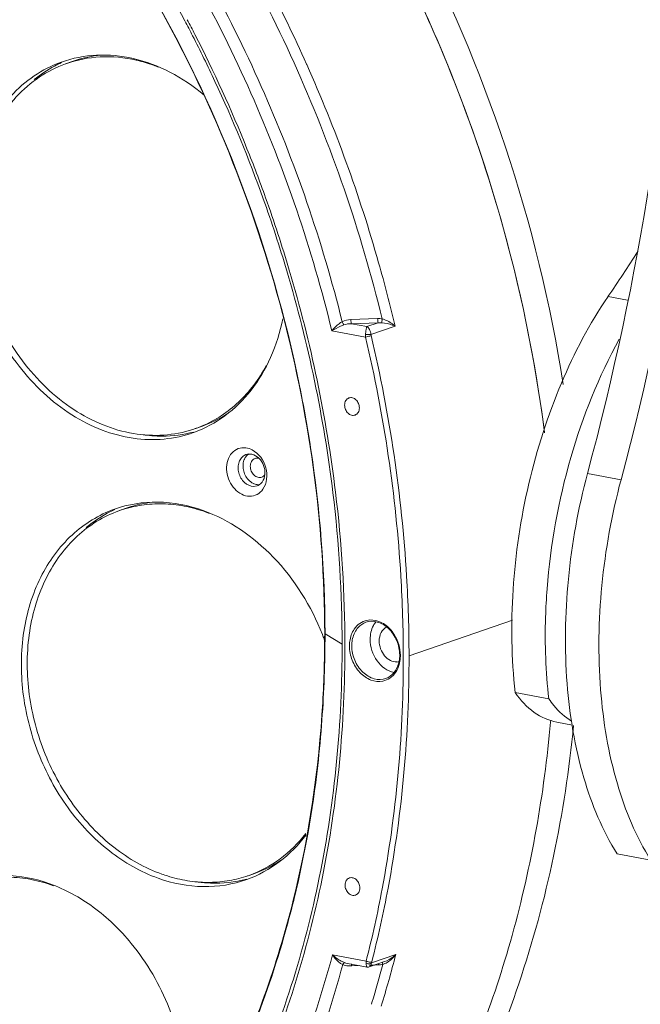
# Model space of a CAD drawing. Header units: millimetres. Extents: x 29170 to 33192, y 579 to 3108.
# Tile 110 of 256: x 30414 to 30489, y 2271 to 2390. Entities that reach past the tile are written whole.
import ezdxf

# ---------------------------------------------------------------- set-up
doc = ezdxf.new("R2010")
doc.units = ezdxf.units.MM
doc.layers.add('细实线', color=7, linetype='Continuous', lineweight=13)

msp = doc.modelspace()

# ---------------------------------------------------------------- linework, layer by layer
at = {"layer": '细实线'}
for p, q in [((30419.457, 2385.231), (30419.436, 2385.223)), ((30420.752, 2385.305), (30419.969, 2385.025)), ((30449.09, 2384.984), (30449.117, 2384.924)), ((30487.889, 2356.466), (30485.517, 2356.906)), ((30457.678, 2354.256), (30454.444, 2354.136)), ((30457.745, 2353.747), (30454.511, 2353.63)), ((30454.511, 2353.63), (30456.39, 2353.281)), ((30456.39, 2353.281), (30457.745, 2353.747)), ((30456.875, 2352.342), (30459.79, 2353.345)), ((30456.22, 2352.028), (30452.15, 2352.784)), ((30435.365, 2340.876), (30435.343, 2340.87)), ((30435.444, 2340.502), (30435.465, 2340.509)), ((30436.511, 2341.281), (30435.728, 2341.001)), ((30487.091, 2334.786), (30483.04, 2335.538)), ((30443.119, 2334.058), (30442.678, 2333.986)), ((30427.172, 2331.314), (30426.41, 2331.042)), ((30473.96, 2317.838), (30461.475, 2313.535)), ((30451.279, 2316.222), (30451.279, 2316.174)), ((30451.32, 2316.224), (30451.32, 2316.172)), ((30451.32, 2316.172), (30453.393, 2314.924)), ((30474.311, 2309.085), (30478.363, 2308.333)), ((30478.592, 2305.773), (30478.57, 2305.527)), ((30478.57, 2305.52), (30478.592, 2305.773)), ((30479.318, 2305.525), (30481.241, 2305.168)), ((30486.629, 2289.599), (30490.68, 2288.847)), ((30442.91, 2287.282), (30442.148, 2287.01)), ((30447.589, 2284.223), (30447.533, 2283.996)), ((30452.225, 2277.421), (30456.295, 2276.666)), ((30459.866, 2277.438), (30456.95, 2276.435)), ((30454.026, 2276.388), (30454.025, 2276.388)), ((30454.027, 2276.388), (30456.407, 2275.946)), ((30454.58, 2276.08), (30454.522, 2276.078)), ((30455.508, 2276.113), (30454.58, 2276.08)), ((30457.286, 2276.177), (30456.667, 2276.155)), ((30456.672, 2275.966), (30458.499, 2276.594)), ((30457.756, 2276.194), (30457.286, 2276.177)), ((30457.766, 2276.347), (30457.756, 2276.194)), ((30458.263, 2276.519), (30458.278, 2276.412)), ((30458.278, 2276.412), (30458.307, 2276.264)), ((30458.499, 2276.595), (30458.499, 2276.594)), ((30456.408, 2275.946), (30456.408, 2275.946)), ((30456.672, 2275.966), (30456.674, 2275.966)), ((30456.927, 2271.442), (30456.994, 2271.661))]:
    msp.add_line(p, q, dxfattribs=at)
msp.add_lwpolyline([(30456.408, 2275.946), (30456.589, 2275.945), (30456.674, 2275.967)], dxfattribs=at)
for centre, radius, start, end in [((30144.637, 2426.168), 350.329, 345.00707, 356.94037), ((30148.617, 2425.43), 350.401, 345.00781, 356.85197), ((30304.236, 2318.72), 178.011, 8.90757, 27.93413), ((30292.136, 2314.367), 159.314, 11.49674, 29.90073), ((30288.044, 2313.055), 176.38, 24.06723, 27.63563), ((30302.436, 2318.024), 176.838, 7.28568, 24.68374), ((30290.305, 2313.985), 163.003, 27.17058, 27.87841), ((30289.982, 2313.869), 163.66, 27.15686, 27.86185), ((30289.61, 2313.631), 163.783, 25.02243, 27.16963), ((30288.808, 2313.277), 164.975, 21.88697, 27.15368), ((30425.616, 2371.667), 14.479, 97.05869, 109.62938), ((30424.704, 2368.771), 17.124, 76.87049, 77.13734), ((30286.323, 2312.301), 178.258, 15.85144, 24.04193), ((30288.113, 2312.947), 165.429, 19.70981, 25.01787), ((30287.481, 2312.712), 166.417, 19.71667, 21.89702), ((30292.933, 2488.176), 233.066, 325.72066, 327.32423), ((30287.59, 2312.665), 176.94, 13.29155, 15.85005), ((30457.881, 2352.228), 1.673, 177.01685, 186.84953), ((30457.737, 2352.393), 0.864, 183.40272, 193.26144), ((30431.633, 2354.853), 14.423, 289.76974, 302.59156), ((30431.646, 2356.383), 16.322, 261.91566, 265.53541), ((30430.912, 2354.477), 14.311, 288.12827, 289.66725), ((30430.905, 2354.494), 14.329, 289.75936, 292.89359), ((30442.182, 2336.673), 1.222, 109.60855, 114.35356), ((30442.195, 2336.612), 1.285, 89.19734, 93.87633), ((30441.559, 2335.621), 2.508, 9.35599, 14.74082), ((30443.348, 2335.808), 1.622, 246.52655, 248.3448), ((30442.702, 2335.223), 1.237, 289.67583, 303.21928), ((30443.282, 2335.48), 1.285, 269.19732, 273.88332), ((30298.341, 2314.628), 155.052, 0.10946, 6.88873), ((30298.04, 2314.519), 155.686, 0.10982, 6.92068), ((30432.019, 2317.747), 14.407, 97.57982, 109.66049), ((30430.802, 2313.655), 18.295, 70.35469, 71.64397), ((30430.708, 2313.39), 18.577, 69.05514, 70.35418), ((30309.523, 2316.015), 141.797, 355.86515, 0.0633), ((30422.879, 2304.949), 30.26, 20.52213, 21.61556), ((30422.895, 2304.955), 30.243, 20.37508, 20.522), ((30456.096, 2313.569), 4.333, 0.0576, 0.72453), ((30300.668, 2313.348), 160.114, 359.81454, 0.08342), ((30459.978, 2314.207), 1.425, 271.3958, 281.24467), ((30438.052, 2300.866), 14.426, 289.68136, 303.16586), ((30437.727, 2304.312), 18.205, 250.35179, 252.61326), ((30437.327, 2300.5), 14.326, 288.03046, 289.66862), ((30330.219, 2310.709), 133.847, 342.84042, 345.60697), ((30330.131, 2310.341), 132.629, 343.04362, 345.11166), ((30457.639, 2279.454), 3.262, 272.04795, 273.28711), ((30457.651, 2279.263), 3.07, 273.26035, 277.2641), ((30457.667, 2279.128), 2.934, 277.29455, 282.59008), ((30457.707, 2278.21), 2.036, 287.1392, 288.64273), ((30457.635, 2278.412), 2.251, 288.71332, 294.18433)]:
    msp.add_arc(centre, radius, start, end, dxfattribs=at)
for points, knots in [([(30413.753, 2420.24), (30415.736, 2417.987), (30423.489, 2408.611), (30430.106, 2398.304), (30434.391, 2390.205)], [0, 0, 0, 0, 0.2467083, 1, 1, 1, 1]), ([(30458.229, 2354.22), (30455.646, 2364.813), (30448.534, 2385.465), (30437.756, 2404.472), (30431.544, 2413.309)], [0, 0, 0, 0, 0.5023193, 1, 1, 1, 1]), ([(30429.178, 2408.358), (30434.748, 2400.134), (30444.45, 2382.57), (30450.975, 2363.601), (30453.396, 2353.882)], [0, 0, 0, 0, 0.4979351, 1, 1, 1, 1]), ([(30452.15, 2352.784), (30449.751, 2362.607), (30443.217, 2381.783), (30433.408, 2399.515), (30427.763, 2407.804)], [0, 0, 0, 0, 0.5020572, 1, 1, 1, 1]), ([(30430.221, 2393.754), (30437.006, 2381.982), (30447.476, 2356.733), (30451.266, 2329.64), (30451.279, 2316.222)], [0, 0, 0, 0, 0.5031486, 1, 1, 1, 1]), ([(30463.155, 2391.789), (30465.016, 2387.723), (30471.817, 2371.257), (30476.149, 2353.765), (30477.836, 2340.534)], [0, 0, 0, 0, 0.2510516, 1, 1, 1, 1]), ([(30436.698, 2381.257), (30435.428, 2382.324), (30432.733, 2384.156), (30428.277, 2385.842), (30423.743, 2386.289), (30420.816, 2385.716), (30419.457, 2385.231)], [0, 0, 0, 0, 0.2694308, 0.5239759, 0.7657064, 1, 1, 1, 1]), ([(30428.516, 2385.466), (30427.093, 2385.791), (30424.191, 2386.072), (30421.323, 2385.509), (30419.99, 2385.033)], [0, 0, 0, 0, 0.5077831, 1, 1, 1, 1]), ([(30431.234, 2384.61), (30431.017, 2384.697), (30430.154, 2385.027), (30429.266, 2385.291), (30428.594, 2385.448)], [0, 0, 0, 0, 0.2532561, 1, 1, 1, 1]), ([(30419.436, 2385.223), (30418.29, 2384.812), (30416.067, 2383.679), (30413.209, 2381.18), (30410.915, 2377.982), (30408.674, 2372.862), (30407.742, 2365.431), (30409.515, 2356.441), (30413.849, 2348.369), (30419.284, 2343.218), (30424.265, 2340.686), (30428.067, 2339.671), (30431.86, 2339.555), (30434.297, 2340.092), (30435.444, 2340.502)], [0, 0, 0, 0, 0.0549477, 0.1111757, 0.1696882, 0.2310541, 0.3617766, 0.5000454, 0.6383021, 0.7689936, 0.8303419, 0.8888387, 0.9450556, 1, 1, 1, 1]), ([(30435.343, 2340.87), (30434.21, 2340.5), (30431.809, 2340.041), (30428.095, 2340.245), (30424.385, 2341.318), (30419.545, 2343.886), (30415.385, 2347.934), (30412.251, 2352.889), (30410.436, 2357.05), (30409.274, 2361.435), (30408.658, 2367.248), (30409.412, 2372.983), (30411.625, 2377.969), (30413.878, 2381.084), (30416.675, 2383.518), (30418.849, 2384.623), (30419.969, 2385.025)], [0, 0, 0, 0, 0.0549298, 0.1112412, 0.1698896, 0.2313926, 0.3622644, 0.4310698, 0.5008274, 0.57053, 0.6391759, 0.7694933, 0.8306782, 0.8890414, 0.9451507, 1, 1, 1, 1]), ([(30419.488, 2385.186), (30419.194, 2385.052), (30418.026, 2384.472), (30416.937, 2383.737), (30416.181, 2383.114)], [0, 0, 0, 0, 0.2484152, 1, 1, 1, 1]), ([(30443.85, 2368.739), (30444.883, 2365.856), (30448.673, 2354.278), (30451.182, 2342.278), (30452.273, 2333.225)], [0, 0, 0, 0, 0.251399, 1, 1, 1, 1]), ([(30444.142, 2368.857), (30445.177, 2365.969), (30448.975, 2354.369), (30451.493, 2342.347), (30452.592, 2333.278)], [0, 0, 0, 0, 0.2513923, 1, 1, 1, 1]), ([(30474.311, 2309.085), (30473.838, 2313.206), (30473.706, 2321.725), (30475.604, 2334.353), (30479.437, 2346.33), (30483.29, 2353.641), (30485.517, 2356.906)], [0, 0, 0, 0, 0.2488161, 0.5079641, 0.7629535, 1, 1, 1, 1]), ([(30435.465, 2340.509), (30436.804, 2340.99), (30439.393, 2342.381), (30442.582, 2345.536), (30444.953, 2349.581), (30445.892, 2352.646), (30446.211, 2354.247)], [0, 0, 0, 0, 0.2345808, 0.4764488, 0.7308836, 1, 1, 1, 1]), ([(30453.396, 2353.882), (30453.269, 2353.809), (30452.809, 2353.494), (30452.412, 2353.097), (30452.15, 2352.784)], [0, 0, 0, 0, 0.2651505, 1, 1, 1, 1]), ([(30453.613, 2353.497), (30453.475, 2353.447), (30452.972, 2353.24), (30452.494, 2352.981), (30452.15, 2352.784)], [0, 0, 0, 0, 0.2703958, 1, 1, 1, 1]), ([(30453.396, 2353.882), (30453.415, 2353.845), (30453.482, 2353.714), (30453.554, 2353.585), (30453.613, 2353.497)], [0, 0, 0, 0, 0.281357, 1, 1, 1, 1]), ([(30454.444, 2354.136), (30454.447, 2354.03), (30454.464, 2353.862), (30454.481, 2353.686), (30454.511, 2353.63)], [0, 0, 0, 0, 0.6244039, 1, 1, 1, 1]), ([(30456.39, 2353.281), (30456.324, 2353.179), (30456.26, 2352.844), (30456.221, 2352.522), (30456.21, 2352.315)], [0, 0, 0, 0, 0.3697455, 1, 1, 1, 1]), ([(30456.875, 2352.342), (30456.845, 2352.552), (30456.747, 2352.899), (30456.522, 2353.214), (30456.39, 2353.281)], [0, 0, 0, 0, 0.5890589, 1, 1, 1, 1]), ([(30457.678, 2354.256), (30457.681, 2354.149), (30457.698, 2353.981), (30457.715, 2353.804), (30457.745, 2353.747)], [0, 0, 0, 0, 0.6242456, 1, 1, 1, 1]), ([(30458.229, 2354.22), (30458.213, 2354.128), (30458.192, 2353.973), (30458.181, 2353.814), (30458.189, 2353.75)], [0, 0, 0, 0, 0.5924782, 1, 1, 1, 1]), ([(30459.79, 2353.345), (30459.677, 2353.391), (30459.161, 2353.583), (30458.617, 2353.713), (30458.189, 2353.75)], [0, 0, 0, 0, 0.2207466, 1, 1, 1, 1]), ([(30459.79, 2353.345), (30459.688, 2353.436), (30459.221, 2353.811), (30458.675, 2354.101), (30458.229, 2354.22)], [0, 0, 0, 0, 0.2288534, 1, 1, 1, 1]), ([(30456.21, 2352.315), (30456.383, 2352.34), (30456.606, 2352.353), (30456.828, 2352.346), (30456.875, 2352.342)], [0, 0, 0, 0, 0.7882544, 1, 1, 1, 1]), ([(30456.22, 2352.028), (30456.4, 2352.058), (30456.627, 2352.111), (30456.849, 2352.178), (30456.896, 2352.195)], [0, 0, 0, 0, 0.7865009, 1, 1, 1, 1]), ([(30461.475, 2313.535), (30461.472, 2316.746), (30461.07, 2329.736), (30459.138, 2342.673), (30456.896, 2352.195)], [0, 0, 0, 0, 0.247132, 1, 1, 1, 1]), ([(30460.782, 2313.581), (30460.777, 2316.775), (30460.373, 2329.694), (30458.449, 2342.559), (30456.22, 2352.028)], [0, 0, 0, 0, 0.2471266, 1, 1, 1, 1]), ([(30486.881, 2351.779), (30484.386, 2347.271), (30480.448, 2337.401), (30478.562, 2326.966), (30478.154, 2321.607)], [0, 0, 0, 0, 0.4894876, 1, 1, 1, 1]), ([(30436.479, 2341.294), (30437.284, 2341.633), (30438.846, 2342.469), (30440.949, 2344.137), (30442.781, 2346.188), (30443.781, 2347.756), (30444.226, 2348.584)], [0, 0, 0, 0, 0.241828, 0.4875298, 0.7396458, 1, 1, 1, 1]), ([(30448.253, 2346.12), (30448.757, 2343.637), (30450.514, 2333.765), (30451.309, 2323.718), (30451.32, 2316.224)], [0, 0, 0, 0, 0.2526081, 1, 1, 1, 1]), ([(30454.211, 2344.674), (30454.055, 2344.618), (30453.766, 2344.36), (30453.69, 2343.993), (30453.69, 2343.804)], [0, 0, 0, 0, 0.4674497, 1, 1, 1, 1]), ([(30453.69, 2343.804), (30453.69, 2343.624), (30453.766, 2343.263), (30454.061, 2342.821), (30454.486, 2342.552), (30454.815, 2342.554), (30454.951, 2342.603)], [0, 0, 0, 0, 0.2714538, 0.5391039, 0.7821815, 1, 1, 1, 1]), ([(30455.472, 2343.473), (30455.472, 2343.653), (30455.396, 2344.014), (30455.101, 2344.456), (30454.676, 2344.725), (30454.347, 2344.723), (30454.211, 2344.674)], [0, 0, 0, 0, 0.2714538, 0.5391039, 0.7821815, 1, 1, 1, 1]), ([(30454.951, 2342.603), (30455.107, 2342.658), (30455.396, 2342.917), (30455.473, 2343.284), (30455.472, 2343.473)], [0, 0, 0, 0, 0.4674497, 1, 1, 1, 1]), ([(30430.375, 2340.11), (30430.805, 2340.077), (30432.503, 2340.012), (30434.213, 2340.232), (30435.439, 2340.556)], [0, 0, 0, 0, 0.2537322, 1, 1, 1, 1]), ([(30442.209, 2332.798), (30441.883, 2332.803), (30441.198, 2332.987), (30440.342, 2333.659), (30439.714, 2334.622), (30439.397, 2335.742), (30439.433, 2336.867), (30439.833, 2337.846), (30440.569, 2338.523), (30441.204, 2338.669), (30441.51, 2338.665)], [0, 0, 0, 0, 0.1165266, 0.2445784, 0.3818381, 0.5213419, 0.6551476, 0.7779462, 0.8903625, 1, 1, 1, 1]), ([(30441.51, 2338.665), (30441.596, 2338.664), (30441.949, 2338.636), (30442.292, 2338.518), (30442.53, 2338.392)], [0, 0, 0, 0, 0.2415015, 1, 1, 1, 1]), ([(30442.213, 2337.897), (30442.307, 2337.895), (30442.706, 2337.847), (30443.074, 2337.632), (30443.298, 2337.425)], [0, 0, 0, 0, 0.2365129, 1, 1, 1, 1]), ([(30442.53, 2338.392), (30443.326, 2337.971), (30444.484, 2336.368), (30444.314, 2334.359), (30443.816, 2333.646)], [0, 0, 0, 0, 0.5086618, 1, 1, 1, 1]), ([(30442.678, 2333.986), (30442.284, 2333.991), (30441.448, 2334.406), (30440.906, 2335.394), (30440.793, 2336.29), (30440.901, 2336.933), (30441.196, 2337.468), (30441.511, 2337.71), (30441.679, 2337.787)], [0, 0, 0, 0, 0.236046, 0.5059279, 0.6423378, 0.7711322, 0.8896557, 1, 1, 1, 1]), ([(30441.526, 2337.148), (30441.379, 2336.735), (30441.378, 2335.787), (30441.848, 2334.973), (30442.179, 2334.667)], [0, 0, 0, 0, 0.4928771, 1, 1, 1, 1]), ([(30441.822, 2337.663), (30441.726, 2337.552), (30441.618, 2337.38), (30441.543, 2337.196), (30441.526, 2337.148)], [0, 0, 0, 0, 0.7414109, 1, 1, 1, 1]), ([(30442.862, 2337.364), (30442.777, 2337.334), (30442.615, 2337.239), (30442.431, 2337.015), (30442.317, 2336.731), (30442.293, 2336.522), (30442.294, 2336.415)], [0, 0, 0, 0, 0.2292139, 0.4690974, 0.7259222, 1, 1, 1, 1]), ([(30443.34, 2337.376), (30443.261, 2337.398), (30443.099, 2337.421), (30442.937, 2337.391), (30442.862, 2337.364)], [0, 0, 0, 0, 0.5091198, 1, 1, 1, 1]), ([(30443.298, 2337.425), (30443.379, 2337.35), (30443.689, 2337.015), (30443.897, 2336.591), (30443.984, 2336.259)], [0, 0, 0, 0, 0.2440062, 1, 1, 1, 1]), ([(30442.294, 2336.415), (30442.294, 2336.218), (30442.377, 2335.825), (30442.652, 2335.413), (30442.949, 2335.185), (30443.189, 2335.081), (30443.436, 2335.049), (30443.596, 2335.078), (30443.67, 2335.104)], [0, 0, 0, 0, 0.2702066, 0.536732, 0.6623265, 0.7805723, 0.8922473, 1, 1, 1, 1]), ([(30444.034, 2336.028), (30444.092, 2335.671), (30444.065, 2334.963), (30443.645, 2334.361), (30443.38, 2334.188)], [0, 0, 0, 0, 0.5332418, 1, 1, 1, 1]), ([(30486.629, 2289.599), (30484.845, 2292.434), (30482.055, 2299.189), (30480.182, 2310.497), (30480.39, 2322.93), (30481.921, 2331.359), (30483.04, 2335.538)], [0, 0, 0, 0, 0.2130332, 0.4579004, 0.7248987, 1, 1, 1, 1]), ([(30442.179, 2334.667), (30442.219, 2334.63), (30442.378, 2334.494), (30442.559, 2334.383), (30442.702, 2334.321)], [0, 0, 0, 0, 0.2579761, 1, 1, 1, 1]), ([(30443.67, 2335.104), (30443.74, 2335.13), (30443.876, 2335.203), (30443.984, 2335.314), (30444.03, 2335.375)], [0, 0, 0, 0, 0.491799, 1, 1, 1, 1]), ([(30487.091, 2334.786), (30485.972, 2330.608), (30484.442, 2322.178), (30484.233, 2309.746), (30486.107, 2298.437), (30488.897, 2291.682), (30490.68, 2288.847)], [0, 0, 0, 0, 0.2751013, 0.5420996, 0.7869668, 1, 1, 1, 1]), ([(30443.816, 2333.646), (30443.634, 2333.386), (30443.156, 2332.941), (30442.517, 2332.794), (30442.209, 2332.798)], [0, 0, 0, 0, 0.5064605, 1, 1, 1, 1]), ([(30436.586, 2331.081), (30434.84, 2331.704), (30431.211, 2332.422), (30427.542, 2331.836), (30425.874, 2331.24)], [0, 0, 0, 0, 0.5113338, 1, 1, 1, 1]), ([(30426.41, 2331.042), (30427.199, 2331.324), (30428.841, 2331.752), (30431.397, 2331.959), (30434.005, 2331.732), (30435.717, 2331.3), (30436.564, 2331.019)], [0, 0, 0, 0, 0.243357, 0.489546, 0.741086, 1, 1, 1, 1]), ([(30425.874, 2331.24), (30423.991, 2330.567), (30420.378, 2328.333), (30416.564, 2323.027), (30414.569, 2316.372), (30414.516, 2309.033), (30416.369, 2301.704), (30419.95, 2295.079), (30424.918, 2289.793), (30429.037, 2287.426), (30431.152, 2286.671)], [0, 0, 0, 0, 0.1078607, 0.2219001, 0.3451868, 0.4768727, 0.6131627, 0.7488399, 0.8788663, 1, 1, 1, 1]), ([(30431.606, 2287.167), (30430.582, 2287.532), (30428.556, 2288.464), (30425.732, 2290.36), (30423.129, 2292.732), (30420.02, 2296.476), (30417.052, 2301.969), (30415.227, 2309.178), (30415.274, 2315.3), (30416.316, 2319.857), (30417.549, 2322.956), (30419.217, 2325.701), (30421.28, 2328.021), (30423.687, 2329.85), (30425.486, 2330.711), (30426.41, 2331.042)], [0, 0, 0, 0, 0.0594442, 0.1212652, 0.1853412, 0.2513384, 0.3867329, 0.522739, 0.6541501, 0.7170241, 0.7775476, 0.8357246, 0.8918145, 0.9463311, 1, 1, 1, 1]), ([(30425.907, 2331.196), (30425.6, 2331.056), (30424.383, 2330.45), (30423.251, 2329.674), (30422.469, 2329.016)], [0, 0, 0, 0, 0.2483479, 1, 1, 1, 1]), ([(30451.011, 2316.096), (30449.649, 2319.533), (30445.827, 2325.718), (30439.778, 2329.941), (30436.586, 2331.081)], [0, 0, 0, 0, 0.5216401, 1, 1, 1, 1]), ([(30478.154, 2321.607), (30478.068, 2320.475), (30477.83, 2316.053), (30477.987, 2311.605), (30478.363, 2308.333)], [0, 0, 0, 0, 0.2563672, 1, 1, 1, 1]), ([(30454.852, 2316.757), (30455.034, 2317.024), (30455.485, 2317.494), (30456.087, 2317.75), (30456.392, 2317.812)], [0, 0, 0, 0, 0.5093095, 1, 1, 1, 1]), ([(30460.346, 2313.615), (30460.346, 2314.209), (30460.094, 2315.397), (30459.13, 2316.851), (30457.754, 2317.733), (30456.691, 2317.732), (30456.256, 2317.576)], [0, 0, 0, 0, 0.2740611, 0.5440917, 0.7866334, 1, 1, 1, 1]), ([(30456.392, 2317.812), (30456.864, 2317.908), (30457.938, 2317.785), (30458.793, 2317.163), (30459.163, 2316.773)], [0, 0, 0, 0, 0.4724501, 1, 1, 1, 1]), ([(30457.448, 2317.621), (30457.338, 2317.484), (30456.934, 2316.857), (30456.777, 2316.09), (30456.777, 2315.524)], [0, 0, 0, 0, 0.2363648, 1, 1, 1, 1]), ([(30454.271, 2314.716), (30454.271, 2314.904), (30454.316, 2315.615), (30454.556, 2316.323), (30454.852, 2316.757)], [0, 0, 0, 0, 0.2641804, 1, 1, 1, 1]), ([(30454.55, 2314.728), (30454.55, 2314.907), (30454.593, 2315.583), (30454.823, 2316.257), (30455.106, 2316.669)], [0, 0, 0, 0, 0.264282, 1, 1, 1, 1]), ([(30455.106, 2316.669), (30455.178, 2316.774), (30455.484, 2317.161), (30455.912, 2317.453), (30456.256, 2317.576)], [0, 0, 0, 0, 0.2595901, 1, 1, 1, 1]), ([(30458.73, 2317.007), (30458.462, 2316.858), (30457.998, 2316.335), (30457.871, 2315.667), (30457.871, 2315.321)], [0, 0, 0, 0, 0.4701086, 1, 1, 1, 1]), ([(30459.163, 2316.773), (30459.358, 2316.567), (30460.062, 2315.658), (30460.418, 2314.485), (30460.429, 2313.623)], [0, 0, 0, 0, 0.2479443, 1, 1, 1, 1]), ([(30451.279, 2316.174), (30451.281, 2313.414), (30450.978, 2302.605), (30449.411, 2291.821), (30447.475, 2284.003)], [0, 0, 0, 0, 0.255169, 1, 1, 1, 1]), ([(30456.777, 2315.524), (30456.778, 2314.611), (30457.328, 2312.842), (30458.856, 2311.671), (30459.668, 2311.51)], [0, 0, 0, 0, 0.5243107, 1, 1, 1, 1]), ([(30457.871, 2315.321), (30457.872, 2314.999), (30457.992, 2314.351), (30458.467, 2313.516), (30459.165, 2312.927), (30459.743, 2312.776), (30460.013, 2312.783)], [0, 0, 0, 0, 0.2653653, 0.5302344, 0.7773637, 1, 1, 1, 1]), ([(30453.393, 2314.924), (30453.402, 2305.489), (30451.682, 2287.026), (30446.128, 2269.291), (30442.437, 2261.113)], [0, 0, 0, 0, 0.5125711, 1, 1, 1, 1]), ([(30453.726, 2314.817), (30453.735, 2305.373), (30452.019, 2286.893), (30446.478, 2269.137), (30442.796, 2260.944)], [0, 0, 0, 0, 0.5125227, 1, 1, 1, 1]), ([(30458.308, 2310.477), (30457.838, 2310.381), (30456.766, 2310.504), (30455.429, 2311.47), (30454.508, 2312.949), (30454.272, 2314.128), (30454.271, 2314.716)], [0, 0, 0, 0, 0.2195237, 0.4645618, 0.7312027, 1, 1, 1, 1]), ([(30458.679, 2310.796), (30458.234, 2310.637), (30457.157, 2310.63), (30455.767, 2311.51), (30454.802, 2312.957), (30454.551, 2314.138), (30454.55, 2314.728)], [0, 0, 0, 0, 0.2178166, 0.460878, 0.7285661, 1, 1, 1, 1]), ([(30456.972, 2276.561), (30457.726, 2279.511), (30460.403, 2291.658), (30461.484, 2304.145), (30461.475, 2313.535)], [0, 0, 0, 0, 0.2448285, 1, 1, 1, 1]), ([(30460.233, 2312.667), (30460.252, 2312.742), (30460.319, 2313.054), (30460.347, 2313.374), (30460.346, 2313.615)], [0, 0, 0, 0, 0.2445765, 1, 1, 1, 1]), ([(30460.429, 2313.573), (30460.429, 2313.479), (30460.418, 2313.112), (30460.358, 2312.745), (30460.284, 2312.482)], [0, 0, 0, 0, 0.2553174, 1, 1, 1, 1]), ([(30456.295, 2276.666), (30457.033, 2279.552), (30459.659, 2291.435), (30460.751, 2303.644), (30460.781, 2312.83)], [0, 0, 0, 0, 0.2448875, 1, 1, 1, 1]), ([(30458.679, 2310.796), (30459.052, 2310.93), (30459.764, 2311.451), (30460.125, 2312.241), (30460.233, 2312.667)], [0, 0, 0, 0, 0.4738689, 1, 1, 1, 1]), ([(30460.284, 2312.482), (30460.19, 2312.147), (30459.914, 2311.521), (30459.435, 2311.025), (30459.169, 2310.842)], [0, 0, 0, 0, 0.5181717, 1, 1, 1, 1]), ([(30474.311, 2309.085), (30474.938, 2308.176), (30476.373, 2306.593), (30478.351, 2305.704), (30479.319, 2305.525)], [0, 0, 0, 0, 0.5284769, 1, 1, 1, 1]), ([(30478.363, 2308.333), (30478.558, 2308.05), (30479.333, 2307.021), (30480.31, 2306.132), (30481.118, 2305.642)], [0, 0, 0, 0, 0.2667909, 1, 1, 1, 1]), ([(30450.951, 2305.791), (30450.817, 2303.948), (30450.144, 2296.698), (30448.88, 2289.501), (30447.589, 2284.223)], [0, 0, 0, 0, 0.2537345, 1, 1, 1, 1]), ([(30478.57, 2305.527), (30477.796, 2296.838), (30474.821, 2279.94), (30465.864, 2256.455), (30452.819, 2236.284), (30441.489, 2225.427), (30435.389, 2220.913)], [0, 0, 0, 0, 0.2679086, 0.5235859, 0.7669451, 1, 1, 1, 1]), ([(30435.402, 2220.922), (30441.499, 2225.437), (30452.825, 2236.292), (30465.866, 2256.46), (30474.821, 2279.939), (30477.795, 2296.833), (30478.57, 2305.52)], [0, 0, 0, 0, 0.2330572, 0.4764182, 0.7320948, 1, 1, 1, 1]), ([(30461.661, 2246.882), (30467.168, 2255.248), (30476.126, 2274.132), (30480.318, 2294.538), (30481.363, 2305.111)], [0, 0, 0, 0, 0.4852454, 1, 1, 1, 1]), ([(30441.864, 2286.512), (30443.267, 2287.014), (30445.976, 2288.488), (30448.122, 2290.693), (30449.043, 2291.928)], [0, 0, 0, 0, 0.4916863, 1, 1, 1, 1]), ([(30442.149, 2287.01), (30443.477, 2287.485), (30446.044, 2288.861), (30448.106, 2290.909), (30448.999, 2292.057)], [0, 0, 0, 0, 0.4922624, 1, 1, 1, 1]), ([(30427.914, 2278.798), (30426.569, 2280.436), (30423.58, 2283.323), (30418.285, 2286.231), (30412.68, 2287.341), (30409.003, 2286.756), (30407.333, 2286.159)], [0, 0, 0, 0, 0.2740424, 0.5308329, 0.7707311, 1, 1, 1, 1]), ([(30407.871, 2285.96), (30408.698, 2286.255), (30410.422, 2286.698), (30413.109, 2286.882), (30415.846, 2286.588), (30417.636, 2286.087), (30418.519, 2285.766)], [0, 0, 0, 0, 0.2427878, 0.4886688, 0.740376, 1, 1, 1, 1]), ([(30432.287, 2286.939), (30433.077, 2286.691), (30434.674, 2286.31), (30437.1, 2286.103), (30439.481, 2286.272), (30441.018, 2286.636), (30441.761, 2286.878)], [0, 0, 0, 0, 0.2583463, 0.5098814, 0.7563791, 1, 1, 1, 1]), ([(30454.269, 2286.703), (30454.113, 2286.647), (30453.823, 2286.389), (30453.747, 2286.022), (30453.747, 2285.833)], [0, 0, 0, 0, 0.4674497, 1, 1, 1, 1]), ([(30455.53, 2285.502), (30455.53, 2285.682), (30455.453, 2286.043), (30455.158, 2286.485), (30454.734, 2286.754), (30454.405, 2286.752), (30454.269, 2286.703)], [0, 0, 0, 0, 0.2714538, 0.5391039, 0.7821815, 1, 1, 1, 1]), ([(30431.152, 2286.671), (30432.898, 2286.048), (30436.526, 2285.33), (30440.196, 2285.916), (30441.864, 2286.512)], [0, 0, 0, 0, 0.5113338, 1, 1, 1, 1]), ([(30435.993, 2286.202), (30436.49, 2286.139), (30438.449, 2285.977), (30440.441, 2286.191), (30441.857, 2286.565)], [0, 0, 0, 0, 0.2548743, 1, 1, 1, 1]), ([(30453.747, 2285.833), (30453.748, 2285.653), (30453.824, 2285.292), (30454.119, 2284.85), (30454.544, 2284.581), (30454.873, 2284.583), (30455.009, 2284.632)], [0, 0, 0, 0, 0.2714538, 0.5391039, 0.7821815, 1, 1, 1, 1]), ([(30455.009, 2284.632), (30455.165, 2284.687), (30455.454, 2284.946), (30455.53, 2285.313), (30455.53, 2285.502)], [0, 0, 0, 0, 0.4674497, 1, 1, 1, 1]), ([(30447.475, 2284.003), (30445.543, 2276.196), (30440.264, 2261.303), (30427.865, 2241.76), (30411.708, 2226.53), (30398.819, 2219.765), (30392.162, 2217.386)], [0, 0, 0, 0, 0.2680369, 0.5220463, 0.7643675, 1, 1, 1, 1]), ([(30447.533, 2283.996), (30447.17, 2282.526), (30445.633, 2276.754), (30443.662, 2271.097), (30441.942, 2266.985)], [0, 0, 0, 0, 0.2536471, 1, 1, 1, 1]), ([(30430.108, 2246.338), (30431.768, 2248.4), (30434.243, 2253.559), (30434.96, 2262.26), (30432.924, 2271.115), (30429.832, 2276.463), (30427.914, 2278.798)], [0, 0, 0, 0, 0.2281687, 0.4775093, 0.739557, 1, 1, 1, 1]), ([(30427.939, 2231.432), (30433.647, 2237.715), (30443.656, 2252.281), (30449.916, 2268.752), (30452.225, 2277.421)], [0, 0, 0, 0, 0.4861755, 1, 1, 1, 1]), ([(30453.69, 2276.475), (30453.549, 2276.523), (30453.014, 2276.762), (30452.542, 2277.122), (30452.225, 2277.421)], [0, 0, 0, 0, 0.2541942, 1, 1, 1, 1]), ([(30453.474, 2276.232), (30453.344, 2276.29), (30452.845, 2276.594), (30452.461, 2277.052), (30452.225, 2277.421)], [0, 0, 0, 0, 0.2451074, 1, 1, 1, 1]), ([(30459.866, 2277.438), (30459.77, 2277.35), (30459.361, 2277.004), (30458.885, 2276.727), (30458.499, 2276.595)], [0, 0, 0, 0, 0.2412451, 1, 1, 1, 1]), ([(30459.866, 2277.438), (30459.78, 2277.327), (30459.411, 2276.896), (30458.948, 2276.533), (30458.558, 2276.359)], [0, 0, 0, 0, 0.2472386, 1, 1, 1, 1]), ([(30453.474, 2276.232), (30451.134, 2267.645), (30444.855, 2251.327), (30434.92, 2236.879), (30429.265, 2230.627)], [0, 0, 0, 0, 0.5135837, 1, 1, 1, 1]), ([(30453.69, 2276.475), (30453.649, 2276.467), (30453.563, 2276.382), (30453.506, 2276.292), (30453.474, 2276.232)], [0, 0, 0, 0, 0.3809861, 1, 1, 1, 1]), ([(30454.544, 2276.303), (30454.541, 2276.29), (30454.528, 2276.215), (30454.524, 2276.139), (30454.522, 2276.078)], [0, 0, 0, 0, 0.1850446, 1, 1, 1, 1]), ([(30456.286, 2276.409), (30456.293, 2276.295), (30456.308, 2276.147), (30456.355, 2275.994), (30456.39, 2275.95), (30456.408, 2275.946)], [0, 0, 0, 0, 0.6940029, 0.8915375, 1, 1, 1, 1]), ([(30456.972, 2276.561), (30456.87, 2276.527), (30456.629, 2276.54), (30456.405, 2276.607), (30456.295, 2276.666)], [0, 0, 0, 0, 0.4607382, 1, 1, 1, 1]), ([(30456.95, 2276.435), (30456.923, 2276.416), (30456.787, 2276.348), (30456.63, 2276.335), (30456.514, 2276.348)], [0, 0, 0, 0, 0.222873, 1, 1, 1, 1]), ([(30456.804, 2276.063), (30456.822, 2276.084), (30456.896, 2276.197), (30456.933, 2276.33), (30456.95, 2276.435)], [0, 0, 0, 0, 0.2094099, 1, 1, 1, 1])]:
    msp.add_open_spline(points, degree=3, knots=knots, dxfattribs=at)
for points in [[(30454.444, 2354.136), (30454.085, 2354.123), (30453.717, 2354.045), (30453.396, 2353.882)], [(30454.511, 2353.63), (30454.209, 2353.634), (30453.898, 2353.6), (30453.613, 2353.497)], [(30458.229, 2354.22), (30458.048, 2354.252), (30457.862, 2354.263), (30457.678, 2354.256)], [(30458.189, 2353.75), (30458.042, 2353.763), (30457.893, 2353.761), (30457.745, 2353.747)], [(30441.772, 2337.824), (30441.88, 2337.863), (30441.994, 2337.886), (30442.108, 2337.894)], [(30442.097, 2337.904), (30441.995, 2337.837), (30441.902, 2337.755), (30441.822, 2337.663)], [(30442.749, 2334.301), (30442.912, 2334.236), (30443.089, 2334.198), (30443.264, 2334.195)], [(30459.169, 2310.842), (30458.912, 2310.666), (30458.614, 2310.539), (30458.308, 2310.477)], [(30453.785, 2276.139), (30453.679, 2276.163), (30453.575, 2276.193), (30453.474, 2276.232)], [(30454.025, 2276.388), (30453.911, 2276.409), (30453.799, 2276.437), (30453.69, 2276.475)], [(30454.522, 2276.078), (30454.276, 2276.069), (30454.026, 2276.086), (30453.785, 2276.139)], [(30456.295, 2276.666), (30456.284, 2276.581), (30456.28, 2276.494), (30456.286, 2276.409)], [(30456.514, 2276.348), (30456.435, 2276.356), (30456.357, 2276.376), (30456.286, 2276.409)], [(30456.674, 2275.966), (30456.724, 2275.984), (30456.769, 2276.021), (30456.804, 2276.063)], [(30456.972, 2276.561), (30456.961, 2276.52), (30456.953, 2276.478), (30456.95, 2276.435)]]:
    msp.add_open_spline(points, degree=3, dxfattribs=at)

doc.saveas('drawing.dxf')
